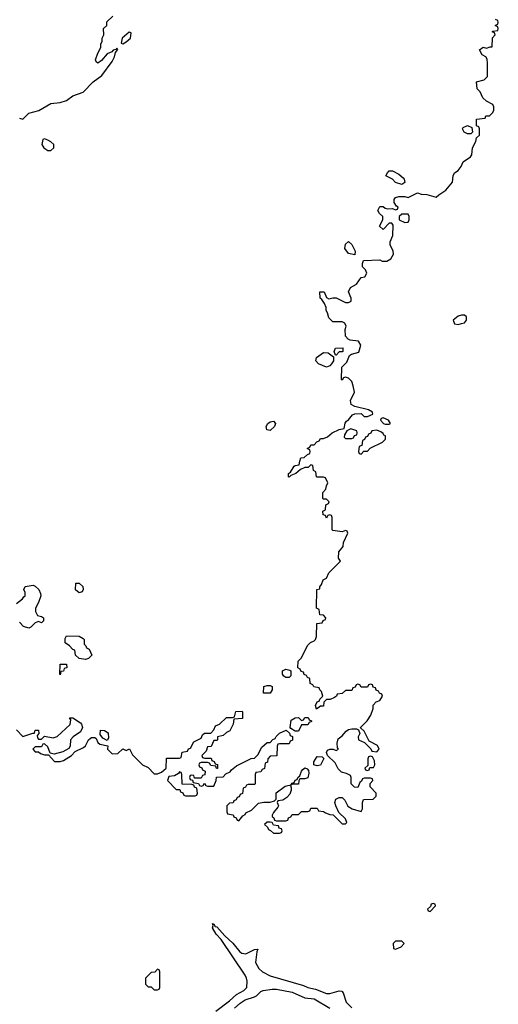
# Model space of a CAD drawing. Header units: inches. Extents: x 2722057 to 2913084, y 892730 to 1030005.
# Tile 39 of 231: x 2822871 to 2825926, y 959022 to 965307. Entities that reach past the tile are written whole.
import ezdxf

# ---------------------------------------------------------------- set-up
doc = ezdxf.new("R2010")
doc.units = ezdxf.units.IN
doc.header["$MEASUREMENT"] = 0
doc.layers.add('C8925', color=7, linetype='Continuous')
doc.layers.add('C8926', color=7, linetype='Continuous')

msp = doc.modelspace()

# ---------------------------------------------------------------- linework, layer by layer
at = {"layer": 'C8925', "color": 2, "elevation": 10}
for points in [[(2825510, 959666), (2825498, 959662), (2825494, 959646), (2825474, 959630), (2825478, 959618), (2825490, 959614), (2825526, 959650), (2825522, 959662)], [(2825310, 959426), (2825270, 959426), (2825254, 959410), (2825258, 959378), (2825270, 959374), (2825290, 959382), (2825306, 959390), (2825326, 959410)], [(2823750, 959246), (2823732.7, 959227.3), (2823710, 959226), (2823674, 959190), (2823674, 959150), (2823690, 959134), (2823710, 959134), (2823730, 959114), (2823750, 959114), (2823762, 959118), (2823766, 959130), (2823766, 959230), (2823762, 959242)]]:
    msp.add_lwpolyline(points, close=True, dxfattribs=at)
at = {"layer": 'C8925', "color": 2}
for points, elevation in [([(2824122.2, 958977.8), (2824210, 959044.2), (2824255.5, 959084.5), (2824301.2, 959110), (2824320.9, 959130), (2824322.7, 959170), (2824319.3, 959190), (2824310, 959208.7), (2824156, 959436), (2824124, 959470), (2824102, 959510), (2824106, 959526), (2824102, 959538), (2824110, 959534), (2824119.6, 959519.6), (2824130, 959516), (2824179.8, 959459.8), (2824232.2, 959412.2), (2824276.3, 959356.3), (2824288, 959348), (2824314.5, 959345.5), (2824370, 959371.3), (2824390, 959374), (2824383.6, 959356.4), (2824376, 959290), (2824398, 959250), (2824421, 959230), (2824470, 959204.4), (2824683.1, 959143.1), (2824710, 959130.6), (2824759.5, 959119.5), (2824830, 959090.6), (2824850, 959090.6), (2824910, 959107.7), (2824926.8, 959106.8), (2824935.9, 959095.9), (2824955.8, 959035.8), (2824990, 959000.7)], 6), ([(2824242, 958998), (2824277.2, 959030), (2824309.2, 959050), (2824369.6, 959070.4), (2824382.7, 959077.3), (2824410, 959104.7), (2824426, 959110), (2824481.5, 959118.5), (2824510, 959118), (2824610, 959100.3), (2824690, 959063.1), (2824750, 959057), (2824850, 958998.8)], 2)]:
    msp.add_lwpolyline(points, dxfattribs=dict(at, elevation=elevation))
at = {"layer": 'C8926', "color": 2}
for points, elevation in [([(2822850, 960774), (2822890, 960732), (2822954, 960754), (2822966, 960754), (2822970, 960772), (2822991.6, 960771.6), (2822994, 960750), (2822982, 960738), (2822983.6, 960723.6), (2822990, 960714), (2823010, 960714), (2823030, 960734), (2823083.5, 960723.5), (2823110, 960730.8), (2823192.5, 960807.5), (2823198, 960838), (2823188.9, 960851.1), (2823210, 960851.3), (2823258.5, 960818.5), (2823266, 960810), (2823271.3, 960790), (2823258, 960762), (2823211.3, 960730), (2823196, 960710), (2823192, 960670), (2823184.7, 960655.3), (2823146.4, 960633.6), (2823090, 960618), (2823066, 960626), (2823050, 960666), (2823030, 960686), (2823018, 960682), (2823010, 960666), (2822970, 960666), (2822954, 960650), (2822970, 960634), (2822990, 960634), (2823003.6, 960623.6), (2823030, 960614), (2823054, 960614), (2823092.7, 960572.7), (2823130, 960572), (2823150, 960578), (2823202, 960610), (2823224, 960636), (2823278.6, 960661.4), (2823290, 960672), (2823309.1, 960710.9), (2823320.2, 960719.8), (2823330, 960724.7), (2823350, 960724.7), (2823358.8, 960718.8), (2823370, 960694), (2823382, 960682), (2823432.7, 960672.7), (2823432, 960650), (2823462, 960622), (2823496.4, 960623.6), (2823530, 960652), (2823550, 960642), (2823572.7, 960652.7), (2823590, 960614), (2823654, 960550), (2823690, 960534), (2823730, 960494), (2823750, 960494), (2823776.4, 960503.6), (2823806, 960530), (2823807.3, 960592.7), (2823890, 960594), (2823902, 960598), (2823907.3, 960632.7), (2823942, 960638), (2823948, 960652), (2823962, 960658), (2823983.1, 960696.9), (2824030, 960722), (2824038, 960742), (2824050, 960754), (2824090, 960754), (2824110, 960774), (2824121.2, 960798.8), (2824146, 960810), (2824190, 960854), (2824230, 960854), (2824242, 960858), (2824250, 960892), (2824290, 960894), (2824294, 960890), (2824292.7, 960847.3), (2824238, 960842), (2824234, 960810), (2824212.7, 960767.3), (2824190, 960758), (2824170, 960738), (2824134, 960730), (2824134, 960710), (2824130, 960706), (2824110, 960706), (2824092.7, 960667.3), (2824070, 960666), (2824062, 960638), (2824034, 960610), (2824038, 960598), (2824050, 960594), (2824092.7, 960592.7), (2824098, 960578), (2824112.7, 960572.7), (2824118, 960558), (2824132.7, 960552.7), (2824132.7, 960527.3), (2824127.3, 960527.3), (2824122, 960542), (2824090, 960546), (2824082, 960562), (2824070, 960566), (2824030, 960566), (2824018, 960562), (2824014, 960550), (2824018, 960538), (2824032.7, 960532.7), (2824038, 960518), (2824054, 960510), (2824052.7, 960487.3), (2824038, 960482), (2824030, 960466), (2823986, 960466), (2823982, 960482), (2823970, 960486), (2823958, 960482), (2823954, 960470), (2823958, 960458), (2823974, 960454), (2823978, 960438), (2824012.7, 960432.7), (2824018, 960418), (2824030, 960414), (2824042, 960418), (2824050, 960434), (2824058, 960418), (2824070, 960414), (2824110, 960414), (2824126, 960450), (2824127.3, 960472.7), (2824170, 960474), (2824187.3, 960492.7), (2824214.6, 960505.4), (2824222, 960518), (2824254.6, 960545.4), (2824348.4, 960591.6), (2824370, 960594), (2824390, 960614), (2824416.4, 960663.6), (2824450, 960694), (2824470, 960694), (2824487.3, 960712.7), (2824502, 960718), (2824507.3, 960732.7), (2824530, 960754), (2824572, 960772), (2824592.7, 960752.7), (2824598, 960738), (2824612.7, 960732.7), (2824612.7, 960707.3), (2824598, 960702), (2824590, 960686), (2824530, 960686), (2824518, 960682), (2824514, 960670), (2824512.7, 960607.3), (2824470, 960606), (2824454, 960590), (2824452.7, 960567.3), (2824438, 960562), (2824432.7, 960527.3), (2824418, 960522), (2824410, 960506), (2824378, 960502), (2824374, 960490), (2824374, 960430), (2824370, 960426), (2824330, 960426), (2824318, 960422), (2824312.7, 960407.3), (2824298, 960402), (2824292.7, 960367.3), (2824278, 960362), (2824272.7, 960347.3), (2824258, 960342), (2824252.7, 960327.3), (2824238, 960322), (2824232.7, 960307.3), (2824210, 960306), (2824194, 960290), (2824194, 960250), (2824198, 960238), (2824232.7, 960232.7), (2824238, 960218), (2824252.7, 960212.7), (2824258, 960198), (2824270, 960194), (2824295.3, 960224.7), (2824310, 960234), (2824315.3, 960244.7), (2824350, 960262), (2824394.6, 960305.4), (2824430, 960312), (2824470, 960312), (2824498, 960322), (2824507.3, 960332.7), (2824508.7, 960371.3), (2824564.7, 960415.3), (2824590, 960422), (2824599.6, 960419.6), (2824603.6, 960403.6), (2824604.7, 960390), (2824596, 960364), (2824576.9, 960343.1), (2824550, 960326), (2824518, 960322), (2824514, 960310), (2824522, 960290), (2824519.6, 960280.4), (2824490, 960246), (2824482, 960230), (2824482, 960222), (2824492.7, 960212.7), (2824498, 960198), (2824510, 960194), (2824570, 960194), (2824582, 960198), (2824587.3, 960212.7), (2824602, 960218), (2824610, 960234), (2824650, 960234), (2824670, 960254), (2824710, 960254), (2824722, 960258), (2824730, 960274), (2824770, 960274), (2824778, 960258), (2824810, 960254), (2824823.6, 960243.6), (2824850, 960234), (2824872.7, 960232.7), (2824930, 960174), (2824950, 960174), (2824958, 960182), (2824950, 960206), (2824907.3, 960247.3), (2824888.4, 960288.4), (2824882, 960310), (2824888.7, 960331.3), (2824910, 960342), (2824930, 960342), (2824945.4, 960325.4), (2824966.4, 960286.4), (2824994, 960270), (2825050, 960254), (2825058, 960270), (2825058, 960310), (2825066, 960330), (2825127.3, 960332.7), (2825146, 960350), (2825146, 960370), (2825108, 960410), (2825108, 960432), (2825126, 960450), (2825122, 960462), (2825110, 960466), (2825070, 960466), (2825058, 960462), (2825052.7, 960447.3), (2825042, 960438), (2825030, 960406), (2825007.3, 960407.3), (2824986, 960430), (2824986, 960470), (2824982, 960482), (2824956.4, 960496.4), (2824924, 960504), (2824904.7, 960524.7), (2824884.7, 960564.7), (2824835.3, 960610), (2824828.7, 960630), (2824836.4, 960643.6), (2824850, 960651.3), (2824871.3, 960651.3), (2824890, 960642), (2824906, 960650), (2824900.2, 960660.2), (2824897.2, 960690), (2824903.2, 960716.8), (2824930, 960736), (2824954.5, 960765.5), (2824970, 960776), (2824990, 960781), (2825019.8, 960779.8), (2825034, 960774), (2825042, 960750), (2825032, 960730), (2825034, 960710), (2825072.7, 960692.7), (2825112.7, 960652.7), (2825118, 960638), (2825150, 960634), (2825166, 960650), (2825154.6, 960674.6), (2825102, 960702), (2825070, 960766), (2825046, 960786), (2825046, 960790), (2825088.4, 960831.6), (2825112.9, 960867.1), (2825128, 960910), (2825127.3, 960932.7), (2825147.3, 960952.7), (2825170, 960962), (2825186, 960990), (2825182, 961002), (2825167.3, 961007.3), (2825162, 961022), (2825147.3, 961027.3), (2825142, 961042), (2825127.3, 961047.3), (2825122, 961062), (2825110, 961066), (2825098, 961062), (2825090, 961046), (2825050, 961046), (2825042, 961062), (2825030, 961066), (2825018, 961062), (2825012.7, 961047.3), (2824998, 961042), (2824990, 961026), (2824950, 961026), (2824930, 961006), (2824898, 961002), (2824894, 960990), (2824879.6, 960980.4), (2824851.6, 960968.4), (2824830, 960968), (2824812, 960950), (2824810, 960926), (2824790, 960926), (2824766, 960906), (2824758, 960930), (2824770, 960954), (2824782, 960958), (2824786, 960970), (2824806, 960990), (2824798, 961018), (2824786, 961030), (2824782, 961042), (2824748, 961048), (2824742, 961062), (2824726, 961070), (2824722, 961102), (2824707.3, 961107.3), (2824702, 961122), (2824687.3, 961127.3), (2824682, 961142), (2824667.3, 961147.3), (2824662, 961162), (2824646, 961170), (2824648.4, 961211.6), (2824670, 961234), (2824707.3, 961312.7), (2824727.3, 961332.7), (2824750, 961342), (2824758, 961350), (2824766, 961370), (2824767.3, 961452.7), (2824802, 961458), (2824807.3, 961472.7), (2824822, 961478), (2824826, 961490), (2824810, 961506), (2824787.3, 961507.3), (2824782, 961542), (2824766, 961550), (2824768, 961670), (2824786, 961674), (2824786, 961686), (2824798, 961702), (2824809, 961731), (2824830, 961742), (2824844, 961776), (2824918, 961850), (2824906, 961870), (2824908, 961910), (2824936.4, 961943.6), (2824938, 961970), (2824966, 962030), (2824962, 962042), (2824950, 962046), (2824930, 962038), (2824870, 962046), (2824866, 962050), (2824866, 962130), (2824862, 962142), (2824850, 962146), (2824838, 962142), (2824830, 962126), (2824822, 962142), (2824807.3, 962147.3), (2824806, 962170), (2824822, 962178), (2824826, 962210), (2824842, 962218), (2824846, 962230), (2824830, 962246), (2824810, 962246), (2824806, 962250), (2824806, 962290), (2824826, 962310), (2824828.4, 962331.6), (2824838, 962350), (2824822, 962382), (2824810, 962386), (2824770, 962386), (2824766, 962390), (2824762, 962422), (2824746, 962430), (2824742, 962462), (2824730, 962466), (2824712, 962448), (2824690, 962448), (2824663.6, 962436.4), (2824634, 962410), (2824602, 962398), (2824590, 962388), (2824586, 962390), (2824586, 962410), (2824600.4, 962419.6), (2824623.1, 962456.9), (2824630, 962462), (2824655.3, 962464.7), (2824658, 962490), (2824666, 962510), (2824687.3, 962512.7), (2824707.3, 962532.7), (2824722, 962538), (2824726, 962550), (2824722, 962562), (2824706, 962570), (2824722, 962578), (2824730, 962594), (2824750, 962594), (2824767.3, 962612.7), (2824782, 962618), (2824790, 962634), (2824810, 962634), (2824836.4, 962643.6), (2824866, 962670), (2824910, 962692), (2824942, 962698), (2824948.4, 962731.6), (2824956.4, 962743.6), (2824970, 962752), (2824994.6, 962785.4), (2825010, 962792), (2825050, 962794), (2825070, 962774), (2825090, 962774), (2825126, 962790), (2825122, 962802), (2825096.4, 962816.4), (2825010, 962838), (2824986, 962850), (2824983.1, 962876.9), (2825008, 962930), (2824999, 962970), (2824990, 962998), (2824970, 963018), (2824950, 963026), (2824938, 963022), (2824930, 963006), (2824926, 963010), (2824928, 963090), (2824959, 963121), (2824976.4, 963163.6), (2824988.4, 963171.6), (2825034.6, 963185.4), (2825048, 963230), (2825034, 963254), (2824980.4, 963260.4), (2824967.3, 963267.3), (2824950, 963286), (2824948, 963330), (2824955.3, 963350), (2824946, 963370), (2824930, 963378), (2824870, 963378), (2824844.7, 963404.7), (2824836.4, 963436.4), (2824828, 963450), (2824828, 963470), (2824816.4, 963496.4), (2824800.4, 963520.4), (2824788, 963530), (2824786, 963570), (2824814, 963570), (2824830, 963534), (2824844.7, 963524.7), (2824868.7, 963531.3), (2824891.1, 963531.1), (2824950, 963502), (2824970, 963502), (2824986, 963510), (2824986, 963530), (2824968.7, 963570), (2824982, 963598), (2825020.4, 963619.6), (2825050, 963662), (2825074.6, 963665.4), (2825086, 963690), (2825078, 963710), (2825058, 963730), (2825058, 963750), (2825066, 963770), (2825170, 963774), (2825185.4, 963765.4), (2825213.6, 963766.4), (2825240.2, 963779.8), (2825258, 963810), (2825255.3, 963830), (2825235.3, 963870), (2825235.3, 963890), (2825253.2, 963930), (2825255.3, 963995.3), (2825247.3, 964007.3), (2825230, 964008), (2825190, 963968.7), (2825168, 963990), (2825188, 964030), (2825188, 964050), (2825168, 964070), (2825158, 964090), (2825170, 964114), (2825190, 964114), (2825203.6, 964103.6), (2825219.6, 964099.6), (2825250, 964102), (2825270, 964094), (2825282, 964098), (2825286, 964110), (2825276.4, 964116.4), (2825260.4, 964140.4), (2825260.4, 964159.6), (2825270, 964172), (2825290, 964178), (2825330, 964178), (2825350, 964172), (2825410, 964202), (2825432.7, 964192.7), (2825470, 964192), (2825530, 964174), (2825546, 964190), (2825590, 964218), (2825634, 964270), (2825638, 964310), (2825646, 964330), (2825670, 964344.7), (2825688.7, 964370), (2825701.2, 964398.8), (2825748.4, 964431.6), (2825756.4, 964443.6), (2825762, 964490), (2825782, 964530), (2825787.3, 964552.7), (2825806, 964570), (2825806, 964610), (2825802, 964622), (2825786, 964630), (2825787.3, 964672.7), (2825842, 964678), (2825847.3, 964692.7), (2825870, 964694), (2825890, 964714), (2825898, 964730), (2825898, 964750), (2825890, 964766), (2825850, 964786), (2825827.3, 964807.3), (2825810, 964846), (2825790, 964866), (2825786, 964910), (2825836.4, 964923.6), (2825856.4, 964943.6), (2825858, 965030), (2825854.6, 965054.6), (2825846, 965070), (2825823.1, 965083.1), (2825806, 965114), (2825829.2, 965130.8), (2825850, 965124.7), (2825874, 965134), (2825886, 965134), (2825888, 965192), (2825906, 965210), (2825902, 965222), (2825886, 965230), (2825890, 965234), (2825922, 965238), (2825926, 965250), (2825922, 965262), (2825906, 965270), (2825922, 965278), (2825926, 965290), (2825922, 965302), (2825908, 965308)], 10), ([(2822870, 964678), (2822890, 964672), (2822930, 964711), (2822992.9, 964727.1), (2823070, 964771), (2823130, 964778.8), (2823170, 964790.8), (2823210, 964820.7), (2823276, 964844), (2823339, 964910), (2823396, 964950), (2823460.2, 965039.8), (2823476, 965070), (2823483.1, 965096.9), (2823496.4, 965116.4), (2823490, 965126), (2823483.6, 965116.4), (2823467.3, 965112.7), (2823458, 965102), (2823430, 965088.7), (2823393.4, 965046.6), (2823370.5, 965029.5), (2823358, 965038), (2823355.3, 965050), (2823370, 965094), (2823388, 965130), (2823388.9, 965151.1), (2823398, 965170), (2823398, 965190), (2823408, 965210), (2823406, 965250), (2823426, 965270), (2823427.3, 965292.7), (2823466, 965330)], 14), ([(2822850, 961581), (2822888.7, 961610), (2822896.4, 961623.6), (2822906, 961630), (2822906, 961650), (2822898, 961670), (2822906, 961690), (2822956.9, 961696.9), (2822970, 961692), (2822992, 961670), (2823003.6, 961643.6), (2823004.7, 961630), (2822990, 961586), (2822972, 961550), (2822972, 961530), (2822984.7, 961504.7), (2823010, 961498), (2823022, 961490), (2823022, 961470), (2823010, 961458), (2822990, 961466), (2822970, 961458), (2822942, 961430), (2822930, 961424), (2822894.6, 961434.6), (2822870, 961461.2)], 10)]:
    msp.add_lwpolyline(points, dxfattribs=dict(at, elevation=elevation))
for points, elevation in [([(2823570, 965228), (2823524.7, 965190), (2823518, 965158), (2823530, 965152), (2823550, 965166), (2823577.2, 965190), (2823582, 965222)], 14), ([(2825730, 964578), (2825708.9, 964588.9), (2825698, 964610), (2825702, 964618), (2825730, 964632), (2825758, 964618), (2825762, 964590), (2825750, 964578)], 10), ([(2823030, 964546), (2823018, 964542), (2823012, 964510), (2823024.7, 964490), (2823050, 964472), (2823070, 964472), (2823088, 964490), (2823088, 964510), (2823070, 964528), (2823050, 964538)], 14), ([(2825310, 964255.3), (2825270, 964268.7), (2825250, 964288), (2825208, 964310), (2825218, 964330), (2825230, 964342), (2825250, 964342), (2825290, 964322), (2825318, 964298), (2825324.7, 964290), (2825330, 964268)], 10), ([(2825350, 964066), (2825310, 964066), (2825294, 964050), (2825294, 964030), (2825330, 964012), (2825350, 964014), (2825358, 964030), (2825358, 964050)], 10), ([(2825010, 963806), (2824970, 963815.3), (2824945.6, 963845.6), (2824950, 963874), (2824970, 963892), (2824990, 963872), (2825011.3, 963830)], 10), ([(2825710, 963422), (2825690, 963422), (2825670, 963415.3), (2825638, 963390), (2825646, 963366), (2825670, 963361), (2825690, 963366.8), (2825710, 963371.3), (2825724, 963390), (2825722, 963410)], 10), ([(2824830, 963088.7), (2824778, 963110), (2824762, 963130), (2824766, 963150), (2824810, 963182), (2824839.6, 963179.6), (2824874, 963154), (2824874, 963130), (2824862, 963110), (2824850, 963098)], 10), ([(2824886, 963166), (2824878, 963190), (2824886, 963210), (2824932.7, 963212.7), (2824934, 963190), (2824930, 963186), (2824910, 963186), (2824890, 963166)], 10), ([(2824470, 962684), (2824449.3, 962689.3), (2824444, 962710), (2824455.3, 962730), (2824470, 962741), (2824490, 962744.7), (2824504.7, 962730), (2824498, 962710)], 10), ([(2825190, 962766), (2825178, 962762), (2825174, 962750), (2825194, 962730), (2825204.7, 962724.7), (2825230, 962724.7), (2825238, 962730), (2825226, 962750)], 10), ([(2824984.7, 962695.3), (2824958, 962682), (2824943.6, 962656.4), (2824942, 962642), (2824950, 962634), (2824990, 962634), (2825002, 962638), (2825007.3, 962652.7), (2825022, 962658), (2825026, 962670), (2825022, 962682)], 10), ([(2825150, 962686), (2825118, 962682), (2825112, 962668), (2825098, 962662), (2825090, 962646), (2825078, 962642), (2825072.7, 962627.3), (2825058, 962622), (2825054, 962590), (2825038, 962582), (2825034, 962550), (2825038, 962538), (2825050, 962534), (2825067.3, 962552.7), (2825090, 962554), (2825107.3, 962572.7), (2825186, 962610), (2825206, 962630), (2825206, 962650), (2825195.3, 962655.3), (2825190, 962666), (2825176.4, 962676.4)], 10), ([(2823250, 961649.6), (2823227.7, 961667.7), (2823230, 961711.3), (2823250, 961711), (2823273.4, 961690), (2823275.5, 961670), (2823270, 961655.3)], 10), ([(2823290, 961224), (2823250, 961228.7), (2823226, 961250), (2823222, 961282), (2823210, 961286), (2823188.7, 961310), (2823162, 961330), (2823162, 961358), (2823170, 961374), (2823250, 961371.3), (2823276.9, 961356.9), (2823282, 961350), (2823282, 961322), (2823294, 961310), (2823298, 961298), (2823314, 961290), (2823332, 961250), (2823310, 961228.7)], 10), ([(2823130, 961126), (2823126, 961130), (2823130, 961194), (2823170, 961194), (2823172, 961170), (2823154, 961166), (2823150, 961148), (2823134, 961146)], 10), ([(2824590, 961108.7), (2824568.9, 961108.9), (2824556.4, 961116.4), (2824548.9, 961128.9), (2824549.2, 961150.8), (2824570, 961161), (2824596, 961156), (2824602, 961150), (2824602, 961118)], 10), ([(2824427.3, 961007.3), (2824429.2, 961050.8), (2824450, 961058), (2824470, 961058), (2824482, 961050), (2824482, 961030), (2824470, 961008)], 10), ([(2824630, 960766), (2824602, 960782), (2824598, 960790), (2824604, 960836), (2824628.4, 960851.6), (2824650, 960852), (2824670, 960834), (2824682, 960838), (2824690, 960854), (2824712.7, 960852.7), (2824718, 960838), (2824732.7, 960832.7), (2824732.7, 960827.3), (2824718, 960822), (2824710, 960806), (2824670, 960806), (2824650, 960766)], 10), ([(2823430, 960706), (2823402, 960722), (2823384, 960744), (2823387.3, 960772.7), (2823411.1, 960771.1), (2823435.3, 960755.3), (2823438, 960722)], 10), ([(2824770, 960544), (2824748, 960550), (2824748.7, 960570), (2824770, 960604.7), (2824802, 960602), (2824811.6, 960591.6), (2824790, 960549)], 10), ([(2825110, 960606), (2825098, 960602), (2825094, 960590), (2825094, 960546), (2825074, 960530), (2825078, 960518), (2825090, 960514), (2825102, 960518), (2825106, 960534), (2825130, 960534), (2825138, 960550), (2825136.4, 960576.4), (2825122, 960602)], 10), ([(2824602, 960422), (2824610, 960434), (2824622, 960438), (2824630, 960454), (2824642, 960458), (2824646, 960470), (2824659, 960481), (2824668.7, 960510), (2824678, 960522), (2824690, 960531.3), (2824705.4, 960525.4), (2824715.3, 960515.3), (2824717.3, 960497.3), (2824711.1, 960468.9), (2824690, 960462), (2824658, 960462), (2824651.6, 960448.4), (2824650, 960428), (2824612.7, 960427.3)], 10), ([(2823890, 960506), (2823883.6, 960496.4), (2823859.6, 960480.4), (2823823.6, 960476.4), (2823814, 960450), (2823870, 960394), (2823892.7, 960392.7), (2823898, 960378), (2823912.7, 960372.7), (2823918, 960358), (2823930, 960354), (2823990, 960354), (2824002, 960358), (2824006, 960370), (2824002, 960402), (2823987.3, 960407.3), (2823982, 960422), (2823970, 960426), (2823907.3, 960427.3), (2823906, 960490), (2823902, 960502)], 10), ([(2824470, 960186), (2824450, 960186), (2824434, 960170), (2824452.7, 960152.7), (2824458, 960138), (2824472.7, 960132.7), (2824490, 960114), (2824530, 960114), (2824542, 960118), (2824546, 960130), (2824542, 960142), (2824527.3, 960147.3), (2824522, 960162), (2824490, 960166), (2824482, 960182)], 10)]:
    msp.add_lwpolyline(points, close=True, dxfattribs=dict(at, elevation=elevation))

doc.saveas('drawing.dxf')
